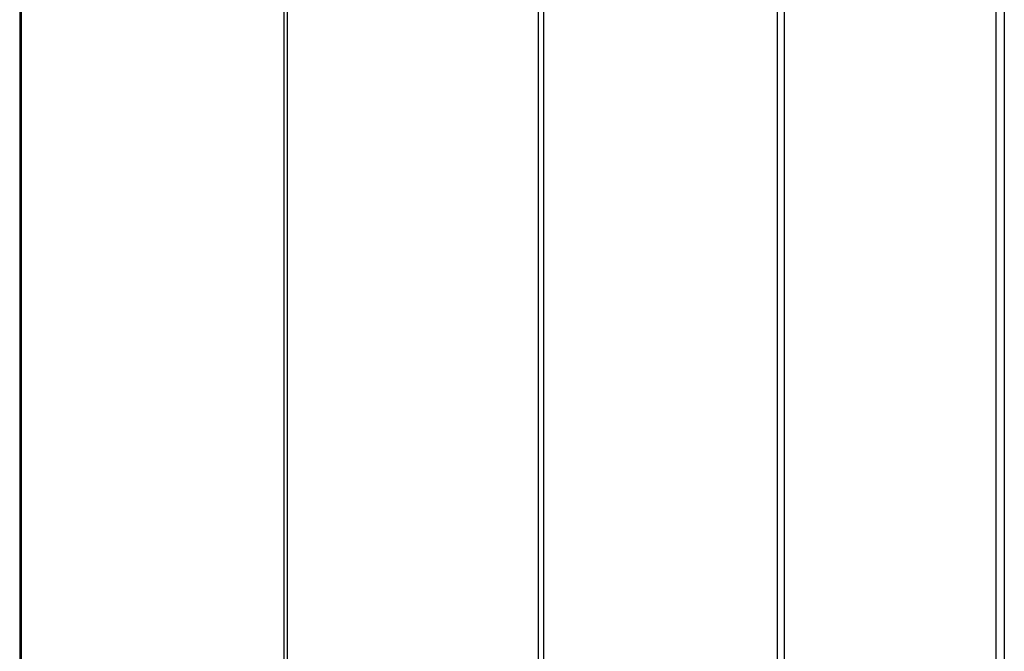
# Model space of a CAD drawing. Extents: x 0.01 to 2.77, y 0 to 2.95.
# Tile 9 of 15: x 1.51 to 2.08, y 0.37 to 0.74. Entities that reach past the tile are written whole.
import ezdxf

# ---------------------------------------------------------------- set-up
doc = ezdxf.new("R2010")
doc.units = 0
doc.header["$MEASUREMENT"] = 0
doc.layers.get('0').update_dxf_attribs({"color": 13, "linetype": 'CONTINUOUS'})

# ---------------------------------------------------------------- blocks, each defined once
blk = doc.blocks.new('ABBY-LED-11528_STL')
at = {"color": 0}
for p, q in [((1.51015, 2.95433, 0.31555), (1.51015, 0.15906, 0.31555)), ((1.51015, 2.95433, 0.31555), (1.51015, 0.15906, 0.31555)), ((1.51015, 2.95433, 2.46791), (1.51015, 0.15906, 2.46791)), ((1.51015, 2.95433, 2.46791), (1.51015, 0.15906, 2.46791)), ((1.66558, 2.95433, 0.34426), (1.66558, 0.15906, 0.34426)), ((1.66558, 2.95433, 0.34426), (1.66558, 0.15906, 0.34426)), ((1.66558, 2.95433, 2.4392), (1.66558, 0.15906, 2.4392)), ((1.66558, 2.95433, 2.4392), (1.66558, 0.15906, 2.4392)), ((1.81517, 2.95433, 0.39529), (1.81517, 0.15906, 0.39529)), ((1.81517, 2.95433, 0.39529), (1.81517, 0.15906, 0.39529)), ((1.81517, 2.95433, 2.38817), (1.81517, 0.15906, 2.38817)), ((1.81517, 2.95433, 2.38817), (1.81517, 0.15906, 2.38817)), ((1.95574, 2.95433, 0.46757), (1.95574, 0.15906, 0.46757)), ((1.95574, 2.95433, 0.46757), (1.95574, 0.15906, 0.46757)), ((1.95574, 2.95433, 2.3159), (1.95574, 0.15906, 2.3159)), ((1.95574, 2.95433, 2.3159), (1.95574, 0.15906, 2.3159)), ((2.08429, 2.95433, 0.55954), (2.08429, 0.15906, 0.55954)), ((2.08429, 2.95433, 0.55954), (2.08429, 0.15906, 0.55954)), ((2.08429, 2.95433, 2.22393), (2.08429, 0.15906, 2.22393)), ((2.08429, 2.95433, 2.22393), (2.08429, 0.15906, 2.22393)), ((1.50928, 2.93465, 2.46009), (1.50928, 0.15118, 2.46009)), ((1.50928, 2.93465, 2.46009), (1.50928, 0.15118, 2.46009)), ((1.50928, 2.93465, 0.32338), (1.50928, 0.15118, 0.32338)), ((1.50928, 2.93465, 0.32338), (1.50928, 0.15118, 0.32338)), ((1.66359, 2.93465, 2.43159), (1.66359, 0.15118, 2.43159)), ((1.66359, 2.93465, 2.43159), (1.66359, 0.15118, 2.43159)), ((1.66359, 2.93465, 0.35188), (1.66359, 0.15118, 0.35188)), ((1.66359, 2.93465, 0.35188), (1.66359, 0.15118, 0.35188)), ((1.81209, 2.93465, 2.38092), (1.81209, 0.15118, 2.38092)), ((1.81209, 2.93465, 2.38092), (1.81209, 0.15118, 2.38092)), ((1.81209, 2.93465, 0.40254), (1.81209, 0.15118, 0.40254)), ((1.81209, 2.93465, 0.40254), (1.81209, 0.15118, 0.40254)), ((1.95164, 2.93465, 2.30918), (1.95164, 0.15118, 2.30918)), ((1.95164, 2.93465, 2.30918), (1.95164, 0.15118, 2.30918)), ((1.95164, 2.93465, 0.47429), (1.95164, 0.15118, 0.47429)), ((1.95164, 2.93465, 0.47429), (1.95164, 0.15118, 0.47429)), ((2.07925, 2.93465, 2.21788), (2.07925, 0.15118, 2.21788)), ((2.07925, 2.93465, 2.21788), (2.07925, 0.15118, 2.21788)), ((2.07925, 2.93465, 0.56559), (2.07925, 0.15118, 0.56559)), ((2.07925, 2.93465, 0.56559), (2.07925, 0.15118, 0.56559))]:
    blk.add_line(p, q, dxfattribs=at)

msp = doc.modelspace()

# ---------------------------------------------------------------- block references
at = {"color": 0}
msp.add_blockref('ABBY-LED-11528_STL', (0, 0), dxfattribs=at)

doc.saveas('drawing.dxf')
